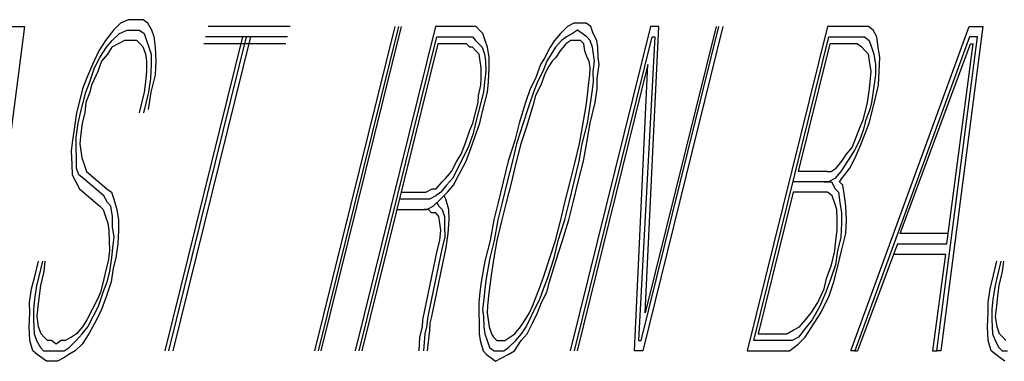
# Model space of a CAD drawing. Extents: x -1276 to 451, y 2026 to 3394.
# Tile 32 of 104: x -680.451 to -680.1726, y 3189.751 to 3189.8475. Entities that reach past the tile are written whole.
import ezdxf

# ---------------------------------------------------------------- set-up
doc = ezdxf.new("R2010")
doc.units = 0
doc.header["$MEASUREMENT"] = 0
doc.layers.add('SPILL-BUCKET', color=1, linetype='CONTINUOUS')

msp = doc.modelspace()

# ---------------------------------------------------------------- linework, layer by layer
at = {"layer": 'SPILL-BUCKET', "color": 8, "linetype": 'Continuous'}
for p, q in [((-680.44968, 3189.84554), (-680.46155, 3189.75389)), ((-680.45354, 3189.84554), (-680.44968, 3189.84554)), ((-680.42249, 3189.84651), (-680.42452, 3189.84456)), ((-680.42032, 3189.84749), (-680.42249, 3189.84651)), ((-680.41839, 3189.84749), (-680.42032, 3189.84749)), ((-680.41607, 3189.84749), (-680.41839, 3189.84749)), ((-680.41477, 3189.84651), (-680.41607, 3189.84749)), ((-680.4137, 3189.84456), (-680.41477, 3189.84651)), ((-680.37454, 3189.84554), (-680.39772, 3189.84554)), ((-680.34499, 3189.84554), (-680.36768, 3189.75389)), ((-680.36652, 3189.75389), (-680.34383, 3189.84554)), ((-680.36575, 3189.75389), (-680.34306, 3189.84554)), ((-680.3335, 3189.84554), (-680.35619, 3189.75389)), ((-680.32461, 3189.84554), (-680.3335, 3189.84554)), ((-680.32346, 3189.84554), (-680.32461, 3189.84554)), ((-680.32191, 3189.84554), (-680.32346, 3189.84554)), ((-680.32099, 3189.84456), (-680.32191, 3189.84554)), ((-680.29613, 3189.84554), (-680.29815, 3189.84359)), ((-680.29434, 3189.84651), (-680.29613, 3189.84554)), ((-680.27266, 3189.84554), (-680.29535, 3189.75389)), ((-680.2928, 3189.84651), (-680.29434, 3189.84651)), ((-680.29086, 3189.84651), (-680.2928, 3189.84651)), ((-680.28956, 3189.84554), (-680.29086, 3189.84651)), ((-680.28888, 3189.84359), (-680.28956, 3189.84554)), ((-680.27531, 3189.75681), (-680.25335, 3189.84554)), ((-680.25219, 3189.84554), (-680.27487, 3189.75389)), ((-680.27415, 3189.76461), (-680.27034, 3189.84554)), ((-680.25412, 3189.84554), (-680.27415, 3189.76461)), ((-680.27034, 3189.84554), (-680.27266, 3189.84554)), ((-680.22264, 3189.84554), (-680.24533, 3189.75389)), ((-680.21259, 3189.84554), (-680.22264, 3189.84554)), ((-680.21606, 3189.75389), (-680.18256, 3189.84554)), ((-680.21105, 3189.84554), (-680.21259, 3189.84554)), ((-680.20974, 3189.84456), (-680.21105, 3189.84554)), ((-680.1787, 3189.84554), (-680.19057, 3189.75389)), ((-680.18256, 3189.84554), (-680.1787, 3189.84554)), ((-680.42452, 3189.84456), (-680.42679, 3189.84164)), ((-680.42485, 3189.84164), (-680.42283, 3189.84359)), ((-680.42283, 3189.84359), (-680.42065, 3189.84456)), ((-680.42065, 3189.84456), (-680.41911, 3189.84456)), ((-680.41911, 3189.84456), (-680.41718, 3189.84456)), ((-680.41718, 3189.84456), (-680.41587, 3189.84359)), ((-680.41587, 3189.84359), (-680.4152, 3189.84164)), ((-680.41303, 3189.84261), (-680.4137, 3189.84456)), ((-680.41259, 3189.83969), (-680.41303, 3189.84261)), ((-680.38801, 3189.84261), (-680.40998, 3189.75389)), ((-680.40882, 3189.75389), (-680.38686, 3189.84261)), ((-680.40766, 3189.75389), (-680.3857, 3189.84261)), ((-680.37527, 3189.84261), (-680.39844, 3189.84261)), ((-680.35503, 3189.75389), (-680.33306, 3189.84261)), ((-680.33306, 3189.84261), (-680.32534, 3189.84261)), ((-680.32534, 3189.84261), (-680.32418, 3189.84261)), ((-680.32418, 3189.84261), (-680.32302, 3189.84261)), ((-680.32302, 3189.84261), (-680.3221, 3189.84164)), ((-680.32008, 3189.84359), (-680.32099, 3189.84456)), ((-680.3194, 3189.84164), (-680.32008, 3189.84359)), ((-680.29815, 3189.84359), (-680.2998, 3189.84164)), ((-680.29646, 3189.84261), (-680.29786, 3189.84164)), ((-680.29468, 3189.84359), (-680.29646, 3189.84261)), ((-680.29328, 3189.84456), (-680.29468, 3189.84359)), ((-680.29419, 3189.75389), (-680.27222, 3189.84261)), ((-680.29197, 3189.84359), (-680.29328, 3189.84456)), ((-680.29067, 3189.84261), (-680.29197, 3189.84359)), ((-680.28975, 3189.84164), (-680.29067, 3189.84261)), ((-680.28782, 3189.84164), (-680.28888, 3189.84359)), ((-680.27145, 3189.84261), (-680.27608, 3189.75681)), ((-680.27222, 3189.84261), (-680.27145, 3189.84261)), ((-680.24344, 3189.75681), (-680.2222, 3189.84261)), ((-680.2222, 3189.84261), (-680.21332, 3189.84261)), ((-680.18251, 3189.84261), (-680.2149, 3189.75389)), ((-680.21332, 3189.84261), (-680.21216, 3189.84261)), ((-680.21216, 3189.84261), (-680.21085, 3189.84164)), ((-680.20868, 3189.84261), (-680.20974, 3189.84456)), ((-680.20825, 3189.83969), (-680.20868, 3189.84261)), ((-680.19173, 3189.75389), (-680.18019, 3189.84261)), ((-680.18019, 3189.84261), (-680.18251, 3189.84261)), ((-680.42679, 3189.84164), (-680.42867, 3189.83871)), ((-680.4265, 3189.83969), (-680.42485, 3189.84164)), ((-680.42317, 3189.84066), (-680.42495, 3189.83969)), ((-680.42138, 3189.84164), (-680.42317, 3189.84066)), ((-680.41983, 3189.84164), (-680.42138, 3189.84164)), ((-680.4179, 3189.84164), (-680.41983, 3189.84164)), ((-680.41699, 3189.84066), (-680.4179, 3189.84164)), ((-680.41607, 3189.83969), (-680.41699, 3189.84066)), ((-680.4152, 3189.84164), (-680.41452, 3189.83969)), ((-680.37575, 3189.84066), (-680.39893, 3189.84066)), ((-680.33277, 3189.84066), (-680.35426, 3189.75389)), ((-680.32582, 3189.84066), (-680.33277, 3189.84066)), ((-680.32466, 3189.84066), (-680.32582, 3189.84066)), ((-680.32375, 3189.83969), (-680.32466, 3189.84066)), ((-680.3221, 3189.84164), (-680.32119, 3189.84066)), ((-680.32119, 3189.84066), (-680.32027, 3189.83969)), ((-680.31872, 3189.83969), (-680.3194, 3189.84164)), ((-680.2998, 3189.84164), (-680.30105, 3189.83969)), ((-680.29786, 3189.84164), (-680.29951, 3189.83969)), ((-680.29656, 3189.84066), (-680.2982, 3189.83871)), ((-680.29516, 3189.84164), (-680.29656, 3189.84066)), ((-680.294, 3189.84164), (-680.29516, 3189.84164)), ((-680.29246, 3189.84164), (-680.294, 3189.84164)), ((-680.29154, 3189.84066), (-680.29246, 3189.84164)), ((-680.29125, 3189.83871), (-680.29154, 3189.84066)), ((-680.28908, 3189.83969), (-680.28975, 3189.84164)), ((-680.28753, 3189.83969), (-680.28782, 3189.84164)), ((-680.23084, 3189.80459), (-680.22191, 3189.84066)), ((-680.21419, 3189.84066), (-680.22191, 3189.84066)), ((-680.21288, 3189.83969), (-680.21419, 3189.84066)), ((-680.21085, 3189.84164), (-680.21018, 3189.83969)), ((-680.20206, 3189.78704), (-680.18222, 3189.84066)), ((-680.18888, 3189.78411), (-680.18145, 3189.84066)), ((-680.18222, 3189.84066), (-680.18145, 3189.84066)), ((-680.42867, 3189.83871), (-680.43041, 3189.83481)), ((-680.42838, 3189.83676), (-680.4265, 3189.83969)), ((-680.42621, 3189.83774), (-680.42785, 3189.83579)), ((-680.42495, 3189.83969), (-680.42621, 3189.83774)), ((-680.41539, 3189.83774), (-680.41607, 3189.83969)), ((-680.4151, 3189.83579), (-680.41539, 3189.83774)), ((-680.41452, 3189.83969), (-680.41385, 3189.83774)), ((-680.41385, 3189.83774), (-680.4138, 3189.83481)), ((-680.4124, 3189.83579), (-680.41259, 3189.83969)), ((-680.32297, 3189.83969), (-680.32375, 3189.83969)), ((-680.32206, 3189.83871), (-680.32297, 3189.83969)), ((-680.32114, 3189.83774), (-680.32206, 3189.83871)), ((-680.32085, 3189.83579), (-680.32114, 3189.83774)), ((-680.32027, 3189.83969), (-680.31959, 3189.83774)), ((-680.31959, 3189.83774), (-680.3193, 3189.83579)), ((-680.31829, 3189.83676), (-680.31872, 3189.83969)), ((-680.30105, 3189.83969), (-680.30255, 3189.83676)), ((-680.30076, 3189.83774), (-680.30202, 3189.83579)), ((-680.29951, 3189.83969), (-680.30076, 3189.83774)), ((-680.2982, 3189.83871), (-680.29946, 3189.83676)), ((-680.29057, 3189.83676), (-680.29125, 3189.83871)), ((-680.28879, 3189.83774), (-680.28908, 3189.83969)), ((-680.2885, 3189.83579), (-680.28879, 3189.83774)), ((-680.28748, 3189.83676), (-680.28753, 3189.83969)), ((-680.21197, 3189.83871), (-680.21288, 3189.83969)), ((-680.21105, 3189.83774), (-680.21197, 3189.83871)), ((-680.21076, 3189.83579), (-680.21105, 3189.83774)), ((-680.21018, 3189.83969), (-680.2095, 3189.83774)), ((-680.2095, 3189.83774), (-680.20907, 3189.83481)), ((-680.20781, 3189.83676), (-680.20825, 3189.83969)), ((-680.43041, 3189.83481), (-680.43215, 3189.83091)), ((-680.42988, 3189.83384), (-680.42838, 3189.83676)), ((-680.42785, 3189.83579), (-680.42896, 3189.83286)), ((-680.41505, 3189.83286), (-680.4151, 3189.83579)), ((-680.4138, 3189.83481), (-680.41399, 3189.83091)), ((-680.41259, 3189.83189), (-680.4124, 3189.83579)), ((-680.32056, 3189.83384), (-680.32085, 3189.83579)), ((-680.3193, 3189.83579), (-680.31926, 3189.83286)), ((-680.31824, 3189.83384), (-680.31829, 3189.83676)), ((-680.3038, 3189.83481), (-680.30515, 3189.83091)), ((-680.30255, 3189.83676), (-680.3038, 3189.83481)), ((-680.30202, 3189.83579), (-680.30313, 3189.83286)), ((-680.30047, 3189.83579), (-680.30173, 3189.83384)), ((-680.29946, 3189.83676), (-680.30047, 3189.83579)), ((-680.27338, 3189.83481), (-680.29342, 3189.75389)), ((-680.29004, 3189.83579), (-680.29057, 3189.83676)), ((-680.28975, 3189.83384), (-680.29004, 3189.83579)), ((-680.28883, 3189.83286), (-680.2885, 3189.83579)), ((-680.28777, 3189.83091), (-680.28719, 3189.83481)), ((-680.28719, 3189.83481), (-680.28748, 3189.83676)), ((-680.27719, 3189.75389), (-680.27338, 3189.83481)), ((-680.21032, 3189.83286), (-680.21076, 3189.83579)), ((-680.20907, 3189.83481), (-680.20902, 3189.83189)), ((-680.208, 3189.83286), (-680.20781, 3189.83676)), ((-680.43123, 3189.82994), (-680.42988, 3189.83384)), ((-680.42896, 3189.83286), (-680.4307, 3189.82896)), ((-680.41539, 3189.82994), (-680.41505, 3189.83286)), ((-680.4138, 3189.82701), (-680.41259, 3189.83189)), ((-680.32051, 3189.83091), (-680.32056, 3189.83384)), ((-680.31926, 3189.83286), (-680.31959, 3189.82994)), ((-680.31843, 3189.82994), (-680.31824, 3189.83384)), ((-680.30313, 3189.83286), (-680.30463, 3189.82994)), ((-680.3026, 3189.83189), (-680.30371, 3189.82896)), ((-680.30173, 3189.83384), (-680.3026, 3189.83189)), ((-680.29019, 3189.82896), (-680.28985, 3189.83189)), ((-680.28985, 3189.83189), (-680.28975, 3189.83384)), ((-680.28879, 3189.82994), (-680.28883, 3189.83286)), ((-680.21042, 3189.83091), (-680.21032, 3189.83286)), ((-680.20902, 3189.83189), (-680.2096, 3189.82799)), ((-680.2082, 3189.82896), (-680.208, 3189.83286)), ((-680.43215, 3189.83091), (-680.43326, 3189.82799)), ((-680.43234, 3189.82701), (-680.43123, 3189.82994)), ((-680.4307, 3189.82896), (-680.43118, 3189.82701)), ((-680.41573, 3189.82701), (-680.41539, 3189.82994)), ((-680.41399, 3189.83091), (-680.41457, 3189.82701)), ((-680.32133, 3189.82604), (-680.32061, 3189.82896)), ((-680.32061, 3189.82896), (-680.32051, 3189.83091)), ((-680.31959, 3189.82994), (-680.31993, 3189.82701)), ((-680.31877, 3189.82701), (-680.31843, 3189.82994)), ((-680.30515, 3189.83091), (-680.30665, 3189.82799)), ((-680.30463, 3189.82994), (-680.30573, 3189.82701)), ((-680.30371, 3189.82896), (-680.3052, 3189.82604)), ((-680.29052, 3189.82604), (-680.29019, 3189.82896)), ((-680.28912, 3189.82701), (-680.28879, 3189.82994)), ((-680.28772, 3189.82799), (-680.28777, 3189.83091)), ((-680.21076, 3189.82799), (-680.21042, 3189.83091)), ((-680.20916, 3189.82506), (-680.2082, 3189.82896)), ((-680.43326, 3189.82799), (-680.43422, 3189.82409)), ((-680.43306, 3189.82409), (-680.43234, 3189.82701)), ((-680.43118, 3189.82701), (-680.43229, 3189.82409)), ((-680.41718, 3189.82116), (-680.41573, 3189.82701)), ((-680.41457, 3189.82701), (-680.41602, 3189.82116)), ((-680.41462, 3189.82214), (-680.4138, 3189.82701)), ((-680.32143, 3189.82409), (-680.32133, 3189.82604)), ((-680.31993, 3189.82701), (-680.32066, 3189.82409)), ((-680.3195, 3189.82409), (-680.31877, 3189.82701)), ((-680.30665, 3189.82799), (-680.308, 3189.82409)), ((-680.30573, 3189.82701), (-680.30709, 3189.82311)), ((-680.3052, 3189.82604), (-680.30593, 3189.82311)), ((-680.29086, 3189.82311), (-680.29052, 3189.82604)), ((-680.2897, 3189.82311), (-680.28912, 3189.82701)), ((-680.2883, 3189.82409), (-680.28772, 3189.82799)), ((-680.21134, 3189.82409), (-680.21076, 3189.82799)), ((-680.2096, 3189.82799), (-680.21018, 3189.82409)), ((-680.43422, 3189.82409), (-680.43495, 3189.82116)), ((-680.43379, 3189.82116), (-680.43306, 3189.82409)), ((-680.43229, 3189.82409), (-680.43263, 3189.82116)), ((-680.32215, 3189.82116), (-680.32143, 3189.82409)), ((-680.32066, 3189.82409), (-680.32138, 3189.82116)), ((-680.32022, 3189.82116), (-680.3195, 3189.82409)), ((-680.308, 3189.82409), (-680.30984, 3189.81824)), ((-680.30709, 3189.82311), (-680.30868, 3189.81824)), ((-680.30593, 3189.82311), (-680.30776, 3189.81726)), ((-680.29192, 3189.81726), (-680.29086, 3189.82311)), ((-680.29052, 3189.81824), (-680.2897, 3189.82311)), ((-680.28975, 3189.81824), (-680.2883, 3189.82409)), ((-680.21182, 3189.82214), (-680.21134, 3189.82409)), ((-680.21018, 3189.82409), (-680.21066, 3189.82214)), ((-680.21013, 3189.82116), (-680.20916, 3189.82506)), ((-680.43495, 3189.82116), (-680.43553, 3189.81726)), ((-680.43451, 3189.81824), (-680.43379, 3189.82116)), ((-680.43263, 3189.82116), (-680.43335, 3189.81824)), ((-680.32288, 3189.81824), (-680.32215, 3189.82116)), ((-680.32138, 3189.82116), (-680.3221, 3189.81824)), ((-680.32094, 3189.81824), (-680.32022, 3189.82116)), ((-680.21254, 3189.81921), (-680.21182, 3189.82214)), ((-680.21066, 3189.82214), (-680.21177, 3189.81921)), ((-680.21085, 3189.81824), (-680.21013, 3189.82116)), ((-680.43509, 3189.81434), (-680.43451, 3189.81824)), ((-680.43335, 3189.81824), (-680.43369, 3189.81531)), ((-680.32374, 3189.81629), (-680.32288, 3189.81824)), ((-680.3221, 3189.81824), (-680.32283, 3189.81531)), ((-680.3223, 3189.81434), (-680.32094, 3189.81824)), ((-680.30984, 3189.81824), (-680.31105, 3189.81336)), ((-680.30868, 3189.81824), (-680.31051, 3189.81239)), ((-680.29197, 3189.81239), (-680.29052, 3189.81824)), ((-680.29057, 3189.81336), (-680.28975, 3189.81824)), ((-680.21341, 3189.81726), (-680.21254, 3189.81921)), ((-680.21177, 3189.81921), (-680.21249, 3189.81629)), ((-680.21196, 3189.81531), (-680.21085, 3189.81824)), ((-680.43553, 3189.81726), (-680.4361, 3189.81336)), ((-680.43369, 3189.81531), (-680.43403, 3189.81239)), ((-680.3251, 3189.81239), (-680.32374, 3189.81629)), ((-680.32283, 3189.81531), (-680.32418, 3189.81141)), ((-680.30776, 3189.81726), (-680.30935, 3189.81239)), ((-680.29275, 3189.81239), (-680.29192, 3189.81726)), ((-680.21452, 3189.81434), (-680.21341, 3189.81726)), ((-680.21249, 3189.81629), (-680.2136, 3189.81336)), ((-680.21307, 3189.81239), (-680.21196, 3189.81531)), ((-680.4361, 3189.81336), (-680.43644, 3189.81044)), ((-680.43504, 3189.81141), (-680.43509, 3189.81434)), ((-680.43403, 3189.81239), (-680.43374, 3189.81044)), ((-680.32621, 3189.80946), (-680.3251, 3189.81239)), ((-680.32341, 3189.81141), (-680.3223, 3189.81434)), ((-680.31105, 3189.81336), (-680.31288, 3189.80751)), ((-680.31051, 3189.81239), (-680.31172, 3189.80751)), ((-680.30935, 3189.81239), (-680.3108, 3189.80653)), ((-680.29419, 3189.80653), (-680.29275, 3189.81239)), ((-680.29279, 3189.80751), (-680.29197, 3189.81239)), ((-680.29163, 3189.80751), (-680.29057, 3189.81336)), ((-680.21563, 3189.81141), (-680.21452, 3189.81434)), ((-680.2136, 3189.81336), (-680.2151, 3189.81044)), ((-680.21481, 3189.80849), (-680.21307, 3189.81239)), ((-680.43644, 3189.81044), (-680.43625, 3189.80653)), ((-680.43499, 3189.80849), (-680.43504, 3189.81141)), ((-680.43374, 3189.81044), (-680.43345, 3189.80849)), ((-680.32746, 3189.80751), (-680.32621, 3189.80946)), ((-680.32418, 3189.81141), (-680.32568, 3189.80849)), ((-680.32476, 3189.80751), (-680.32341, 3189.81141)), ((-680.21853, 3189.80751), (-680.21727, 3189.80946)), ((-680.21727, 3189.80946), (-680.21563, 3189.81141)), ((-680.2151, 3189.81044), (-680.21698, 3189.80751)), ((-680.43625, 3189.80653), (-680.4362, 3189.80361)), ((-680.43495, 3189.80556), (-680.43499, 3189.80849)), ((-680.43345, 3189.80849), (-680.43277, 3189.80653)), ((-680.43277, 3189.80653), (-680.4321, 3189.80459)), ((-680.32896, 3189.80459), (-680.32746, 3189.80751)), ((-680.32568, 3189.80849), (-680.32717, 3189.80556)), ((-680.32688, 3189.80361), (-680.32476, 3189.80751)), ((-680.31288, 3189.80751), (-680.31433, 3189.80166)), ((-680.31172, 3189.80751), (-680.31317, 3189.80166)), ((-680.3108, 3189.80653), (-680.31201, 3189.80166)), ((-680.2954, 3189.80166), (-680.29419, 3189.80653)), ((-680.29424, 3189.80166), (-680.29279, 3189.80751)), ((-680.29308, 3189.80166), (-680.29163, 3189.80751)), ((-680.22017, 3189.80556), (-680.21853, 3189.80751)), ((-680.21698, 3189.80751), (-680.21887, 3189.80459)), ((-680.21631, 3189.80556), (-680.21481, 3189.80849)), ((-680.4362, 3189.80361), (-680.43514, 3189.80166)), ((-680.43427, 3189.80361), (-680.43495, 3189.80556)), ((-680.43297, 3189.80264), (-680.43427, 3189.80361)), ((-680.4321, 3189.80459), (-680.42635, 3189.79971)), ((-680.3306, 3189.80264), (-680.32896, 3189.80459)), ((-680.32717, 3189.80556), (-680.32867, 3189.80264)), ((-680.32838, 3189.80069), (-680.32688, 3189.80361)), ((-680.22273, 3189.80459), (-680.23084, 3189.80459)), ((-680.22273, 3189.80459), (-680.22157, 3189.80459)), ((-680.22157, 3189.80459), (-680.22017, 3189.80556)), ((-680.21887, 3189.80459), (-680.22051, 3189.80264)), ((-680.21858, 3189.80264), (-680.21631, 3189.80556)), ((-680.43514, 3189.80166), (-680.43408, 3189.79971)), ((-680.42722, 3189.79776), (-680.43297, 3189.80264)), ((-680.33326, 3189.79971), (-680.33161, 3189.80166)), ((-680.33161, 3189.80166), (-680.3306, 3189.80264)), ((-680.32867, 3189.80264), (-680.33031, 3189.80069)), ((-680.31433, 3189.80166), (-680.31578, 3189.79581)), ((-680.31317, 3189.80166), (-680.31462, 3189.79581)), ((-680.31201, 3189.80166), (-680.31346, 3189.79581)), ((-680.29685, 3189.79581), (-680.2954, 3189.80166)), ((-680.29569, 3189.79581), (-680.29424, 3189.80166)), ((-680.29453, 3189.79581), (-680.29308, 3189.80166)), ((-680.22345, 3189.80166), (-680.23234, 3189.80166)), ((-680.2223, 3189.80166), (-680.22345, 3189.80166)), ((-680.22345, 3189.80166), (-680.22152, 3189.80166)), ((-680.22051, 3189.80264), (-680.2223, 3189.80166)), ((-680.22152, 3189.80166), (-680.22046, 3189.79971)), ((-680.2192, 3189.80166), (-680.21858, 3189.80264)), ((-680.21829, 3189.80069), (-680.2192, 3189.80166)), ((-680.43408, 3189.79971), (-680.42833, 3189.79484)), ((-680.42635, 3189.79971), (-680.42505, 3189.79874)), ((-680.42505, 3189.79874), (-680.42437, 3189.79679)), ((-680.34315, 3189.79874), (-680.3362, 3189.79874)), ((-680.3362, 3189.79874), (-680.33441, 3189.79971)), ((-680.33441, 3189.79971), (-680.33326, 3189.79971)), ((-680.33195, 3189.79874), (-680.33335, 3189.79776)), ((-680.33205, 3189.79679), (-680.33002, 3189.79874)), ((-680.33031, 3189.80069), (-680.33195, 3189.79874)), ((-680.33002, 3189.79874), (-680.32838, 3189.80069)), ((-680.23229, 3189.79874), (-680.24219, 3189.75876)), ((-680.22418, 3189.79874), (-680.23229, 3189.79874)), ((-680.22263, 3189.79874), (-680.22418, 3189.79874)), ((-680.22133, 3189.79776), (-680.22263, 3189.79874)), ((-680.22046, 3189.79971), (-680.21954, 3189.79874)), ((-680.21954, 3189.79874), (-680.21911, 3189.79581)), ((-680.21785, 3189.79776), (-680.21829, 3189.80069)), ((-680.42616, 3189.79581), (-680.42722, 3189.79776)), ((-680.42524, 3189.79484), (-680.42616, 3189.79581)), ((-680.42437, 3189.79679), (-680.42355, 3189.79386)), ((-680.33668, 3189.79679), (-680.34364, 3189.79679)), ((-680.33514, 3189.79679), (-680.33668, 3189.79679)), ((-680.33335, 3189.79776), (-680.33514, 3189.79679)), ((-680.33408, 3189.79484), (-680.33205, 3189.79679)), ((-680.33306, 3189.79581), (-680.33253, 3189.79484)), ((-680.3305, 3189.79679), (-680.33104, 3189.79776)), ((-680.32968, 3189.79386), (-680.3305, 3189.79679)), ((-680.31578, 3189.79581), (-680.31698, 3189.79094)), ((-680.31462, 3189.79581), (-680.31582, 3189.79094)), ((-680.31346, 3189.79581), (-680.31466, 3189.79094)), ((-680.29805, 3189.79094), (-680.29685, 3189.79581)), ((-680.2969, 3189.79094), (-680.29569, 3189.79581)), ((-680.29574, 3189.79094), (-680.29453, 3189.79581)), ((-680.22065, 3189.79581), (-680.22133, 3189.79776)), ((-680.21998, 3189.79386), (-680.22065, 3189.79581)), ((-680.21911, 3189.79581), (-680.21867, 3189.79289)), ((-680.21742, 3189.79484), (-680.21785, 3189.79776)), ((-680.42833, 3189.79484), (-680.42741, 3189.79386)), ((-680.42741, 3189.79386), (-680.42674, 3189.79191)), ((-680.4248, 3189.79191), (-680.42524, 3189.79484)), ((-680.42355, 3189.79386), (-680.42311, 3189.79094)), ((-680.34436, 3189.79386), (-680.33741, 3189.79386)), ((-680.33741, 3189.79386), (-680.33586, 3189.79386)), ((-680.33548, 3189.79386), (-680.33664, 3189.79386)), ((-680.33586, 3189.79386), (-680.33408, 3189.79484)), ((-680.33456, 3189.79289), (-680.33548, 3189.79386)), ((-680.3334, 3189.79289), (-680.33456, 3189.79289)), ((-680.33248, 3189.79191), (-680.3334, 3189.79289)), ((-680.33253, 3189.79484), (-680.33161, 3189.79386)), ((-680.33161, 3189.79386), (-680.33094, 3189.79191)), ((-680.32963, 3189.79094), (-680.32968, 3189.79386)), ((-680.21993, 3189.79094), (-680.21998, 3189.79386)), ((-680.21867, 3189.79289), (-680.21862, 3189.78996)), ((-680.21722, 3189.79094), (-680.21742, 3189.79484)), ((-680.42674, 3189.79191), (-680.42606, 3189.78996)), ((-680.42606, 3189.78996), (-680.42577, 3189.78801)), ((-680.42475, 3189.78899), (-680.4248, 3189.79191)), ((-680.42311, 3189.79094), (-680.42307, 3189.78801)), ((-680.33219, 3189.78996), (-680.33248, 3189.79191)), ((-680.3319, 3189.78801), (-680.33219, 3189.78996)), ((-680.33094, 3189.79191), (-680.33089, 3189.78899)), ((-680.32983, 3189.78704), (-680.32963, 3189.79094)), ((-680.31698, 3189.79094), (-680.31804, 3189.78508)), ((-680.31582, 3189.79094), (-680.31688, 3189.78508)), ((-680.31466, 3189.79094), (-680.31611, 3189.78508)), ((-680.2995, 3189.78508), (-680.29805, 3189.79094)), ((-680.29873, 3189.78508), (-680.2969, 3189.79094)), ((-680.29757, 3189.78508), (-680.29574, 3189.79094)), ((-680.21988, 3189.78801), (-680.21993, 3189.79094)), ((-680.21862, 3189.78996), (-680.21882, 3189.78606)), ((-680.21742, 3189.78704), (-680.21722, 3189.79094)), ((-680.42577, 3189.78801), (-680.42572, 3189.78508)), ((-680.42432, 3189.78606), (-680.42475, 3189.78899)), ((-680.42307, 3189.78801), (-680.42326, 3189.78411)), ((-680.33224, 3189.78508), (-680.3319, 3189.78801)), ((-680.33089, 3189.78899), (-680.33084, 3189.78606)), ((-680.33041, 3189.78314), (-680.32983, 3189.78704)), ((-680.22022, 3189.78508), (-680.21988, 3189.78801)), ((-680.21862, 3189.78216), (-680.21742, 3189.78704)), ((-680.18854, 3189.78704), (-680.20206, 3189.78704)), ((-680.42572, 3189.78508), (-680.42567, 3189.78216)), ((-680.42466, 3189.78314), (-680.42432, 3189.78606)), ((-680.42326, 3189.78411), (-680.42384, 3189.78021)), ((-680.33296, 3189.78216), (-680.33224, 3189.78508)), ((-680.33084, 3189.78606), (-680.33156, 3189.78314)), ((-680.31804, 3189.78508), (-680.31949, 3189.77923)), ((-680.31688, 3189.78508), (-680.31809, 3189.78021)), ((-680.31611, 3189.78508), (-680.31693, 3189.78021)), ((-680.3011, 3189.78021), (-680.2995, 3189.78508)), ((-680.29994, 3189.78021), (-680.29873, 3189.78508)), ((-680.2994, 3189.77923), (-680.29757, 3189.78508)), ((-680.22056, 3189.78216), (-680.22022, 3189.78508)), ((-680.21882, 3189.78606), (-680.21978, 3189.78216)), ((-680.20279, 3189.78411), (-680.21413, 3189.75389)), ((-680.20279, 3189.78411), (-680.18888, 3189.78411)), ((-680.42567, 3189.78216), (-680.42601, 3189.77923)), ((-680.425, 3189.78021), (-680.42466, 3189.78314)), ((-680.33702, 3189.76266), (-680.33296, 3189.78216)), ((-680.33156, 3189.78314), (-680.33562, 3189.76363)), ((-680.33446, 3189.76363), (-680.33041, 3189.78314)), ((-680.22152, 3189.77826), (-680.22056, 3189.78216)), ((-680.21978, 3189.78216), (-680.22036, 3189.77826)), ((-680.21959, 3189.77826), (-680.21862, 3189.78216)), ((-680.44668, 3189.77534), (-680.44571, 3189.77923)), ((-680.44455, 3189.77923), (-680.44552, 3189.77534)), ((-680.44412, 3189.77631), (-680.44378, 3189.77923)), ((-680.42601, 3189.77923), (-680.42673, 3189.77631)), ((-680.42558, 3189.77631), (-680.425, 3189.78021)), ((-680.42384, 3189.78021), (-680.42456, 3189.77729)), ((-680.31949, 3189.77923), (-680.32056, 3189.77338)), ((-680.31809, 3189.78021), (-680.31916, 3189.77436)), ((-680.31693, 3189.78021), (-680.31776, 3189.77534)), ((-680.30269, 3189.77534), (-680.3011, 3189.78021)), ((-680.30177, 3189.77436), (-680.29994, 3189.78021)), ((-680.30124, 3189.77338), (-680.2994, 3189.77923)), ((-680.2039, 3189.78119), (-680.18922, 3189.78119)), ((-680.18922, 3189.78119), (-680.19289, 3189.75389)), ((-680.1757, 3189.77534), (-680.17473, 3189.77923)), ((-680.17357, 3189.77923), (-680.17454, 3189.77534)), ((-680.17314, 3189.77631), (-680.1728, 3189.77923)), ((-680.44508, 3189.77241), (-680.44412, 3189.77631)), ((-680.42673, 3189.77631), (-680.42746, 3189.77338)), ((-680.4263, 3189.77338), (-680.42558, 3189.77631)), ((-680.42456, 3189.77729), (-680.42514, 3189.77338)), ((-680.22287, 3189.77436), (-680.22152, 3189.77826)), ((-680.22036, 3189.77826), (-680.22171, 3189.77436)), ((-680.2208, 3189.77338), (-680.21959, 3189.77826)), ((-680.1741, 3189.77241), (-680.17314, 3189.77631)), ((-680.44764, 3189.77144), (-680.44668, 3189.77534)), ((-680.44552, 3189.77534), (-680.44624, 3189.77241)), ((-680.42746, 3189.77338), (-680.42818, 3189.77046)), ((-680.42741, 3189.77046), (-680.4263, 3189.77338)), ((-680.42514, 3189.77338), (-680.42649, 3189.76948)), ((-680.32056, 3189.77338), (-680.32089, 3189.77046)), ((-680.31916, 3189.77436), (-680.31949, 3189.77144)), ((-680.31776, 3189.77534), (-680.31809, 3189.77241)), ((-680.3038, 3189.77241), (-680.30269, 3189.77534)), ((-680.30288, 3189.77144), (-680.30177, 3189.77436)), ((-680.30196, 3189.77046), (-680.30124, 3189.77338)), ((-680.2236, 3189.77144), (-680.22287, 3189.77436)), ((-680.22171, 3189.77436), (-680.22307, 3189.77046)), ((-680.22215, 3189.76948), (-680.2208, 3189.77338)), ((-680.17666, 3189.77144), (-680.1757, 3189.77534)), ((-680.17454, 3189.77534), (-680.17526, 3189.77241)), ((-680.44822, 3189.76754), (-680.44764, 3189.77144)), ((-680.44624, 3189.77241), (-680.44682, 3189.76851)), ((-680.44542, 3189.76948), (-680.44508, 3189.77241)), ((-680.42818, 3189.77046), (-680.42905, 3189.76851)), ((-680.42876, 3189.76656), (-680.42741, 3189.77046)), ((-680.32089, 3189.77046), (-680.32123, 3189.76754)), ((-680.31949, 3189.77144), (-680.31983, 3189.76851)), ((-680.31809, 3189.77241), (-680.31843, 3189.76948)), ((-680.30491, 3189.76948), (-680.3038, 3189.77241)), ((-680.30399, 3189.76851), (-680.30288, 3189.77144)), ((-680.30346, 3189.76754), (-680.30196, 3189.77046)), ((-680.22533, 3189.76754), (-680.2236, 3189.77144)), ((-680.22307, 3189.77046), (-680.2248, 3189.76656)), ((-680.17724, 3189.76754), (-680.17666, 3189.77144)), ((-680.17526, 3189.77241), (-680.17584, 3189.76851)), ((-680.17444, 3189.76948), (-680.1741, 3189.77241)), ((-680.44817, 3189.76461), (-680.44822, 3189.76754)), ((-680.44682, 3189.76851), (-680.44716, 3189.76559)), ((-680.44576, 3189.76656), (-680.44542, 3189.76948)), ((-680.42905, 3189.76851), (-680.43055, 3189.76559)), ((-680.42649, 3189.76948), (-680.42785, 3189.76559)), ((-680.32123, 3189.76754), (-680.32118, 3189.76461)), ((-680.31983, 3189.76851), (-680.32017, 3189.76559)), ((-680.31843, 3189.76948), (-680.31877, 3189.76656)), ((-680.30602, 3189.76656), (-680.30491, 3189.76948)), ((-680.30549, 3189.76559), (-680.30399, 3189.76851)), ((-680.30457, 3189.76461), (-680.30346, 3189.76754)), ((-680.22722, 3189.76461), (-680.22533, 3189.76754)), ((-680.22451, 3189.76461), (-680.22215, 3189.76948)), ((-680.17719, 3189.76461), (-680.17724, 3189.76754)), ((-680.17584, 3189.76851), (-680.17618, 3189.76559)), ((-680.17478, 3189.76656), (-680.17444, 3189.76948)), ((-680.44836, 3189.76071), (-680.44817, 3189.76461)), ((-680.44716, 3189.76559), (-680.44711, 3189.76266)), ((-680.4461, 3189.76363), (-680.44576, 3189.76656)), ((-680.43055, 3189.76559), (-680.43205, 3189.76266)), ((-680.43026, 3189.76363), (-680.42876, 3189.76656)), ((-680.42785, 3189.76559), (-680.42934, 3189.76266)), ((-680.32118, 3189.76461), (-680.32113, 3189.76169)), ((-680.32017, 3189.76559), (-680.31988, 3189.76363)), ((-680.31877, 3189.76656), (-680.31886, 3189.76461)), ((-680.31886, 3189.76461), (-680.31857, 3189.76266)), ((-680.30814, 3189.76266), (-680.30689, 3189.76461)), ((-680.30689, 3189.76461), (-680.30602, 3189.76656)), ((-680.30636, 3189.76363), (-680.30549, 3189.76559)), ((-680.30607, 3189.76169), (-680.30457, 3189.76461)), ((-680.22886, 3189.76266), (-680.22722, 3189.76461)), ((-680.2248, 3189.76656), (-680.22693, 3189.76266)), ((-680.2264, 3189.76169), (-680.22451, 3189.76461)), ((-680.17739, 3189.76071), (-680.17719, 3189.76461)), ((-680.17618, 3189.76559), (-680.17613, 3189.76266)), ((-680.17512, 3189.76363), (-680.17478, 3189.76656)), ((-680.44711, 3189.76266), (-680.44692, 3189.75876)), ((-680.44566, 3189.76071), (-680.4461, 3189.76363)), ((-680.43205, 3189.76266), (-680.4333, 3189.76071)), ((-680.43176, 3189.76071), (-680.43026, 3189.76363)), ((-680.42934, 3189.76266), (-680.43147, 3189.75876)), ((-680.33712, 3189.76071), (-680.33702, 3189.76266)), ((-680.33562, 3189.76363), (-680.33596, 3189.76071)), ((-680.33494, 3189.76169), (-680.33446, 3189.76363)), ((-680.31988, 3189.76363), (-680.31983, 3189.76071)), ((-680.31857, 3189.76266), (-680.31828, 3189.76071)), ((-680.3094, 3189.76071), (-680.30814, 3189.76266)), ((-680.30786, 3189.76071), (-680.30636, 3189.76363)), ((-680.2305, 3189.76071), (-680.22886, 3189.76266)), ((-680.22693, 3189.76266), (-680.22857, 3189.76071)), ((-680.17613, 3189.76266), (-680.17594, 3189.75876)), ((-680.17468, 3189.76071), (-680.17512, 3189.76363)), ((-680.44817, 3189.75681), (-680.44836, 3189.76071)), ((-680.44499, 3189.75876), (-680.44566, 3189.76071)), ((-680.4333, 3189.76071), (-680.43494, 3189.75876)), ((-680.4334, 3189.75876), (-680.43176, 3189.76071)), ((-680.33784, 3189.75778), (-680.33712, 3189.76071)), ((-680.33596, 3189.76071), (-680.33644, 3189.75876)), ((-680.33572, 3189.75389), (-680.33504, 3189.75974)), ((-680.33504, 3189.75974), (-680.33494, 3189.76169)), ((-680.32113, 3189.76169), (-680.32109, 3189.75876)), ((-680.31983, 3189.76071), (-680.31954, 3189.75876)), ((-680.31828, 3189.76071), (-680.31761, 3189.75876)), ((-680.31104, 3189.75876), (-680.3094, 3189.76071)), ((-680.30911, 3189.75876), (-680.30786, 3189.76071)), ((-680.30756, 3189.75876), (-680.30607, 3189.76169)), ((-680.23408, 3189.75876), (-680.23229, 3189.75974)), ((-680.23229, 3189.75974), (-680.2305, 3189.76071)), ((-680.22857, 3189.76071), (-680.23084, 3189.75778)), ((-680.22891, 3189.75778), (-680.2264, 3189.76169)), ((-680.17719, 3189.75681), (-680.17739, 3189.76071)), ((-680.17401, 3189.75876), (-680.17468, 3189.76071)), ((-680.44735, 3189.75389), (-680.44817, 3189.75681)), ((-680.44692, 3189.75876), (-680.44624, 3189.75681)), ((-680.44624, 3189.75681), (-680.44518, 3189.75486)), ((-680.44407, 3189.75778), (-680.44499, 3189.75876)), ((-680.44315, 3189.75681), (-680.44407, 3189.75778)), ((-680.44199, 3189.75681), (-680.44315, 3189.75681)), ((-680.44069, 3189.75584), (-680.44199, 3189.75681)), ((-680.43929, 3189.75681), (-680.44069, 3189.75584)), ((-680.43813, 3189.75681), (-680.43929, 3189.75681)), ((-680.43634, 3189.75778), (-680.43813, 3189.75681)), ((-680.43707, 3189.75486), (-680.43504, 3189.75681)), ((-680.43494, 3189.75876), (-680.43634, 3189.75778)), ((-680.43504, 3189.75681), (-680.4334, 3189.75876)), ((-680.43147, 3189.75876), (-680.43335, 3189.75584)), ((-680.33803, 3189.75389), (-680.33784, 3189.75778)), ((-680.33644, 3189.75876), (-680.33687, 3189.75389)), ((-680.32109, 3189.75876), (-680.32079, 3189.75681)), ((-680.32079, 3189.75681), (-680.31997, 3189.75389)), ((-680.31954, 3189.75876), (-680.31886, 3189.75681)), ((-680.31886, 3189.75681), (-680.31819, 3189.75486)), ((-680.31761, 3189.75876), (-680.31708, 3189.75778)), ((-680.31708, 3189.75778), (-680.31616, 3189.75681)), ((-680.31616, 3189.75681), (-680.315, 3189.75681)), ((-680.315, 3189.75681), (-680.31384, 3189.75681)), ((-680.31384, 3189.75681), (-680.31244, 3189.75778)), ((-680.31278, 3189.75486), (-680.31075, 3189.75681)), ((-680.31244, 3189.75778), (-680.31104, 3189.75876)), ((-680.31109, 3189.75389), (-680.30921, 3189.75681)), ((-680.31075, 3189.75681), (-680.30911, 3189.75876)), ((-680.30921, 3189.75681), (-680.30756, 3189.75876)), ((-680.27608, 3189.75681), (-680.27531, 3189.75681)), ((-680.23456, 3189.75681), (-680.24344, 3189.75681)), ((-680.24219, 3189.75876), (-680.23408, 3189.75876)), ((-680.23263, 3189.75681), (-680.23456, 3189.75681)), ((-680.23084, 3189.75778), (-680.23263, 3189.75681)), ((-680.23094, 3189.75584), (-680.22891, 3189.75778)), ((-680.17637, 3189.75389), (-680.17719, 3189.75681)), ((-680.17594, 3189.75876), (-680.17526, 3189.75681)), ((-680.17526, 3189.75681), (-680.1742, 3189.75486)), ((-680.17309, 3189.75778), (-680.17401, 3189.75876)), ((-680.17217, 3189.75681), (-680.17309, 3189.75778)), ((-680.44605, 3189.75291), (-680.44735, 3189.75389)), ((-680.44518, 3189.75486), (-680.44426, 3189.75389)), ((-680.44426, 3189.75389), (-680.44272, 3189.75389)), ((-680.44272, 3189.75389), (-680.44117, 3189.75389)), ((-680.44117, 3189.75389), (-680.44001, 3189.75389)), ((-680.44001, 3189.75389), (-680.43847, 3189.75389)), ((-680.43847, 3189.75389), (-680.43707, 3189.75486)), ((-680.43538, 3189.75389), (-680.43716, 3189.75291)), ((-680.43335, 3189.75584), (-680.43538, 3189.75389)), ((-680.31997, 3189.75389), (-680.31906, 3189.75291)), ((-680.31819, 3189.75486), (-680.31688, 3189.75389)), ((-680.31688, 3189.75389), (-680.31573, 3189.75389)), ((-680.31573, 3189.75389), (-680.31418, 3189.75389)), ((-680.31418, 3189.75389), (-680.31278, 3189.75486)), ((-680.31288, 3189.75291), (-680.31109, 3189.75389)), ((-680.27487, 3189.75389), (-680.27719, 3189.75389)), ((-680.24533, 3189.75389), (-680.2349, 3189.75389)), ((-680.2349, 3189.75389), (-680.23335, 3189.75389)), ((-680.23335, 3189.75389), (-680.23094, 3189.75584)), ((-680.2149, 3189.75389), (-680.21606, 3189.75389)), ((-680.2149, 3189.75389), (-680.21413, 3189.75389)), ((-680.19289, 3189.75389), (-680.19173, 3189.75389)), ((-680.19057, 3189.75389), (-680.19173, 3189.75389)), ((-680.17507, 3189.75291), (-680.17637, 3189.75389)), ((-680.1742, 3189.75486), (-680.17328, 3189.75389)), ((-680.17328, 3189.75389), (-680.17174, 3189.75389)), ((-680.44474, 3189.75193), (-680.44605, 3189.75291)), ((-680.44344, 3189.75096), (-680.44474, 3189.75193)), ((-680.44189, 3189.75096), (-680.44344, 3189.75096)), ((-680.44035, 3189.75096), (-680.44189, 3189.75096)), ((-680.43856, 3189.75193), (-680.44035, 3189.75096)), ((-680.43716, 3189.75291), (-680.43856, 3189.75193)), ((-680.31906, 3189.75291), (-680.31775, 3189.75193)), ((-680.31775, 3189.75193), (-680.31645, 3189.75096)), ((-680.31645, 3189.75096), (-680.31466, 3189.75193)), ((-680.31466, 3189.75193), (-680.31288, 3189.75291)), ((-680.17376, 3189.75193), (-680.17507, 3189.75291)), ((-680.17246, 3189.75096), (-680.17376, 3189.75193))]:
    msp.add_line(p, q, dxfattribs=at)

doc.saveas('drawing.dxf')
